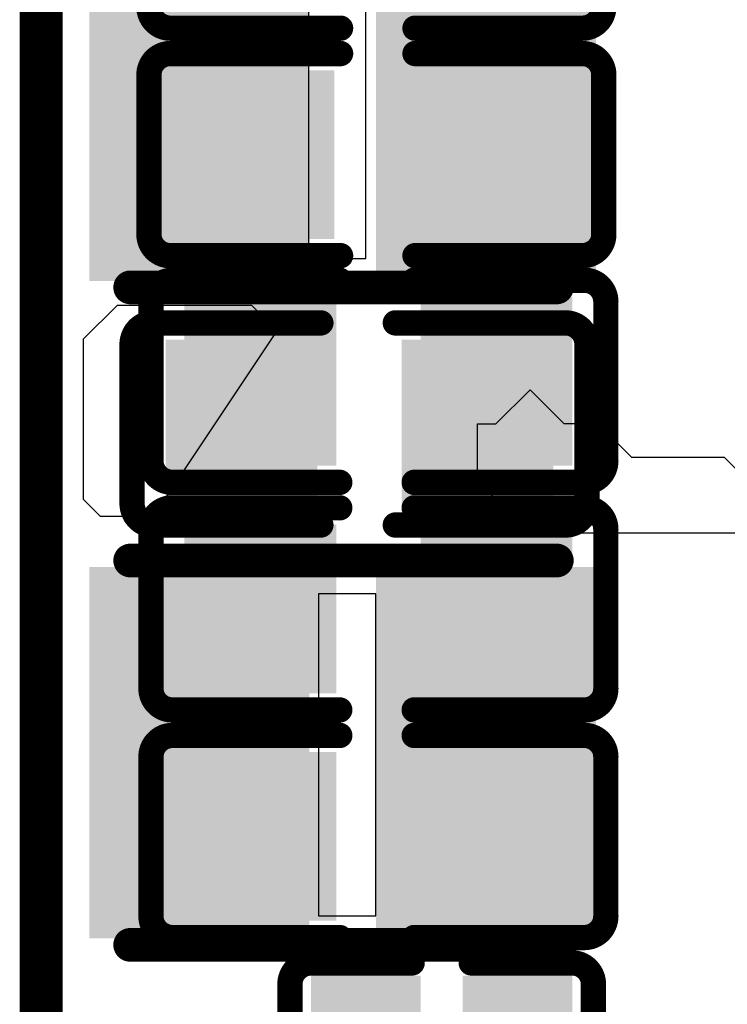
# Model space of a CAD drawing. Header units: millimetres. Extents: x -47 to 199, y -56 to 203.
# Tile 95 of 157: x 53.78 to 57.97, y 171.21 to 177.05. Entities that reach past the tile are written whole.
import ezdxf

# ---------------------------------------------------------------- set-up
doc = ezdxf.new("R2010")
doc.units = ezdxf.units.MM
doc.header["$LTSCALE"] = 1.21
doc.header["$MEASUREMENT"] = 0
doc.layers.get('0').update_dxf_attribs({"linetype": 'CONTINUOUS'})
for name, color, linetype in [('BottomLayer', 5, 'CONTINUOUS'), ('BottomOverlay', 54, 'CONTINUOUS'), ('BottomPaste', 16, 'CONTINUOUS'), ('BottomSolder', 6, 'CONTINUOUS'), ('KeepOutLayer', 6, 'CONTINUOUS'), ('TopLayer', 1, 'CONTINUOUS'), ('TopOverlay', 2, 'CONTINUOUS'), ('TopPaste', 8, 'CONTINUOUS'), ('TopSolder', 216, 'CONTINUOUS')]:
    doc.layers.add(name, color=color, linetype=linetype)

# ---------------------------------------------------------------- blocks, each defined once
blk = doc.blocks.new('C0402_B_46')
at = {"layer": 'BottomLayer'}
for points in [[(-0.02855, -0.01083), (-0.00689, -0.01083), (-0.02855, 0.01083), (-0.00689, 0.01083)], [(0.00689, -0.01083), (0.02855, -0.01083), (0.00689, 0.01083), (0.02855, 0.01083)]]:
    blk.add_solid(points, dxfattribs=at)
at = {"layer": 'BottomOverlay', "const_width": 0.00591}
for points in [[(-0.03543, 0.01076, -0.414214), (-0.03043, 0.01576)], [(0.03043, 0.01576, -0.414214), (0.03543, 0.01076)], [(-0.03043, -0.01575, -0.414214), (-0.03543, -0.01075)], [(0.03543, -0.01075, -0.414214), (0.03043, -0.01575)]]:
    blk.add_lwpolyline(points, format="xyb", dxfattribs=at)
for points in [[(-0.0069, 0.01576), (-0.03043, 0.01576)], [(0.03043, 0.01576), (0.0069, 0.01576)], [(-0.03543, 0.01076), (-0.03543, -0.01075)], [(0.03543, 0.01076), (0.03543, -0.01075)], [(-0.0069, -0.01575), (-0.03043, -0.01575)], [(0.03043, -0.01575), (0.0069, -0.01575)]]:
    blk.add_lwpolyline(points, dxfattribs=at)
at = {"layer": 'BottomOverlay', "const_width": 0.00296}
for points in [[(-0.03191, 0.01576, 1), (-0.02895, 0.01576, 1)], [(-0.03191, 0.01576, 1), (-0.02895, 0.01576, 1)], [(-0.00838, 0.01576, 1), (-0.00542, 0.01576, 1)], [(0.00542, 0.01576, 1), (0.00838, 0.01576, 1)], [(0.02895, 0.01576, 1), (0.03191, 0.01576, 1)], [(0.02895, 0.01576, 1), (0.03191, 0.01576, 1)], [(-0.03691, 0.01076, 1), (-0.03395, 0.01076, 1)], [(-0.03691, 0.01076, 1), (-0.03395, 0.01076, 1)], [(0.03395, 0.01076, 1), (0.03691, 0.01076, 1)], [(0.03395, 0.01076, 1), (0.03691, 0.01076, 1)], [(-0.03691, -0.01075, 1), (-0.03395, -0.01075, 1)], [(-0.03691, -0.01075, 1), (-0.03395, -0.01075, 1)], [(0.03395, -0.01075, 1), (0.03691, -0.01075, 1)], [(0.03395, -0.01075, 1), (0.03691, -0.01075, 1)], [(-0.03191, -0.01575, 1), (-0.02895, -0.01575, 1)], [(-0.03191, -0.01575, 1), (-0.02895, -0.01575, 1)], [(-0.00838, -0.01575, 1), (-0.00542, -0.01575, 1)], [(0.00542, -0.01575, 1), (0.00838, -0.01575, 1)], [(0.02895, -0.01575, 1), (0.03191, -0.01575, 1)], [(0.02895, -0.01575, 1), (0.03191, -0.01575, 1)]]:
    blk.add_lwpolyline(points, format="xyb", close=True, dxfattribs=at)
at = {"layer": 'BottomPaste'}
for points in [[(-0.02855, -0.01083), (-0.00689, -0.01083), (-0.02855, 0.01083), (-0.00689, 0.01083)], [(0.00689, -0.01083), (0.02855, -0.01083), (0.00689, 0.01083), (0.02855, 0.01083)]]:
    blk.add_solid(points, dxfattribs=at)
at = {"layer": 'BottomSolder'}
for points in [[(-0.03052, -0.0128), (-0.00493, -0.0128), (-0.03052, 0.0128), (-0.00493, 0.0128)], [(0.00493, -0.0128), (0.03052, -0.0128), (0.00493, 0.0128), (0.03052, 0.0128)]]:
    blk.add_solid(points, dxfattribs=at)
blk = doc.blocks.new('L2520_83')
at = {"layer": 'TopLayer'}
for points in [[(-0.05512, -0.03937), (-0.01181, -0.03937), (-0.05512, 0.03937), (-0.01181, 0.03937)], [(0.01181, -0.03937), (0.05512, -0.03937), (0.01181, 0.03937), (0.05512, 0.03937)]]:
    blk.add_solid(points, dxfattribs=at)
at = {"layer": 'TopOverlay', "const_width": 0.00787}
for points in [[(0.04961, 0.04488), (-0.05, 0.04488)], [(0.04961, -0.04488), (-0.05, -0.04488)]]:
    blk.add_lwpolyline(points, dxfattribs=at)
at = {"layer": 'TopOverlay', "const_width": 0.00394}
for points in [[(-0.05197, 0.04488, 1), (-0.04803, 0.04488, 1)], [(0.04764, 0.04488, 1), (0.05157, 0.04488, 1)], [(-0.05197, -0.04488, 1), (-0.04803, -0.04488, 1)], [(0.04764, -0.04488, 1), (0.05157, -0.04488, 1)]]:
    blk.add_lwpolyline(points, format="xyb", close=True, dxfattribs=at)
at = {"layer": 'TopPaste'}
for points in [[(-0.05512, -0.03937), (-0.01181, -0.03937), (-0.05512, 0.03937), (-0.01181, 0.03937)], [(0.01181, -0.03937), (0.05512, -0.03937), (0.01181, 0.03937), (0.05512, 0.03937)]]:
    blk.add_solid(points, dxfattribs=at)
at = {"layer": 'TopSolder'}
for points in [[(-0.05912, -0.04337), (-0.00781, -0.04337), (-0.05912, 0.04337), (-0.00781, 0.04337)], [(0.00781, -0.04337), (0.05912, -0.04337), (0.00781, 0.04337), (0.05912, 0.04337)]]:
    blk.add_solid(points, dxfattribs=at)
blk = doc.blocks.new('L2520_85')
at = {"layer": 'TopLayer'}
for points in [[(-0.05512, -0.03937), (-0.01181, -0.03937), (-0.05512, 0.03937), (-0.01181, 0.03937)], [(0.01181, -0.03937), (0.05512, -0.03937), (0.01181, 0.03937), (0.05512, 0.03937)]]:
    blk.add_solid(points, dxfattribs=at)
at = {"layer": 'TopOverlay', "const_width": 0.00787}
for points in [[(0.04961, 0.04488), (-0.05, 0.04488)], [(0.04961, -0.04488), (-0.05, -0.04488)]]:
    blk.add_lwpolyline(points, dxfattribs=at)
at = {"layer": 'TopOverlay', "const_width": 0.00394}
for points in [[(-0.05197, 0.04488, 1), (-0.04803, 0.04488, 1)], [(0.04764, 0.04488, 1), (0.05157, 0.04488, 1)], [(-0.05197, -0.04488, 1), (-0.04803, -0.04488, 1)], [(0.04764, -0.04488, 1), (0.05157, -0.04488, 1)]]:
    blk.add_lwpolyline(points, format="xyb", close=True, dxfattribs=at)
at = {"layer": 'TopPaste'}
for points in [[(-0.05512, -0.03937), (-0.01181, -0.03937), (-0.05512, 0.03937), (-0.01181, 0.03937)], [(0.01181, -0.03937), (0.05512, -0.03937), (0.01181, 0.03937), (0.05512, 0.03937)]]:
    blk.add_solid(points, dxfattribs=at)
at = {"layer": 'TopSolder'}
for points in [[(-0.05912, -0.04337), (-0.00781, -0.04337), (-0.05912, 0.04337), (-0.00781, 0.04337)], [(0.00781, -0.04337), (0.05912, -0.04337), (0.00781, 0.04337), (0.05912, 0.04337)]]:
    blk.add_solid(points, dxfattribs=at)
blk = doc.blocks.new('C0603_B_264')
at = {"layer": 'BottomLayer'}
for points in [[(-0.04331, 0.01772), (-0.04331, -0.01772), (-0.01181, 0.01772), (-0.01181, -0.01772)], [(0.01181, 0.01772), (0.01181, -0.01772), (0.04331, 0.01772), (0.04331, -0.01772)]]:
    blk.add_solid(points, dxfattribs=at)
at = {"layer": 'BottomOverlay', "const_width": 0.00591}
for points in [[(-0.0531, 0.0186, -0.414214), (-0.0481, 0.0236)], [(0.0481, 0.0236, -0.414214), (0.0531, 0.0186)], [(-0.0481, -0.0236, -0.414214), (-0.0531, -0.0186)], [(0.0531, -0.0186, -0.414214), (0.0481, -0.0236)]]:
    blk.add_lwpolyline(points, format="xyb", dxfattribs=at)
for points in [[(-0.0481, 0.0236), (-0.00836, 0.0236)], [(0.00902, 0.0236), (0.0481, 0.0236)], [(-0.0531, -0.0186), (-0.0531, 0.0186)], [(0.0531, -0.0186), (0.0531, 0.0186)], [(-0.0481, -0.0236), (-0.00836, -0.0236)], [(0.00902, -0.0236), (0.0481, -0.0236)]]:
    blk.add_lwpolyline(points, dxfattribs=at)
at = {"layer": 'BottomOverlay', "const_width": 0.00296}
for points in [[(-0.04958, 0.0236, 1), (-0.04662, 0.0236, 1)], [(-0.04958, 0.0236, 1), (-0.04662, 0.0236, 1)], [(-0.00984, 0.0236, 1), (-0.00688, 0.0236, 1)], [(0.00754, 0.0236, 1), (0.0105, 0.0236, 1)], [(0.04662, 0.0236, 1), (0.04958, 0.0236, 1)], [(0.04662, 0.0236, 1), (0.04958, 0.0236, 1)], [(-0.05458, 0.0186, 1), (-0.05162, 0.0186, 1)], [(-0.05458, 0.0186, 1), (-0.05162, 0.0186, 1)], [(0.05162, 0.0186, 1), (0.05458, 0.0186, 1)], [(0.05162, 0.0186, 1), (0.05458, 0.0186, 1)], [(-0.05458, -0.0186, 1), (-0.05162, -0.0186, 1)], [(-0.05458, -0.0186, 1), (-0.05162, -0.0186, 1)], [(0.05162, -0.0186, 1), (0.05458, -0.0186, 1)], [(0.05162, -0.0186, 1), (0.05458, -0.0186, 1)], [(-0.04958, -0.0236, 1), (-0.04662, -0.0236, 1)], [(-0.04958, -0.0236, 1), (-0.04662, -0.0236, 1)], [(-0.00984, -0.0236, 1), (-0.00688, -0.0236, 1)], [(0.00754, -0.0236, 1), (0.0105, -0.0236, 1)], [(0.04662, -0.0236, 1), (0.04958, -0.0236, 1)], [(0.04662, -0.0236, 1), (0.04958, -0.0236, 1)]]:
    blk.add_lwpolyline(points, format="xyb", close=True, dxfattribs=at)
at = {"layer": 'BottomPaste'}
for points in [[(-0.04331, 0.01772), (-0.04331, -0.01772), (-0.01181, 0.01772), (-0.01181, -0.01772)], [(0.01181, 0.01772), (0.01181, -0.01772), (0.04331, 0.01772), (0.04331, -0.01772)]]:
    blk.add_solid(points, dxfattribs=at)
at = {"layer": 'BottomSolder'}
for points in [[(-0.04528, 0.01969), (-0.04528, -0.01969), (-0.00984, 0.01969), (-0.00984, -0.01969)], [(0.00984, 0.01969), (0.00984, -0.01969), (0.04528, 0.01969), (0.04528, -0.01969)]]:
    blk.add_solid(points, dxfattribs=at)
blk = doc.blocks.new('C0603_B_274')
at = {"layer": 'BottomLayer'}
for points in [[(-0.04331, 0.01772), (-0.04331, -0.01772), (-0.01181, 0.01772), (-0.01181, -0.01772)], [(0.01181, 0.01772), (0.01181, -0.01772), (0.04331, 0.01772), (0.04331, -0.01772)]]:
    blk.add_solid(points, dxfattribs=at)
at = {"layer": 'BottomOverlay', "const_width": 0.00591}
for points in [[(-0.0531, 0.0186, -0.414214), (-0.0481, 0.0236)], [(0.0481, 0.0236, -0.414214), (0.0531, 0.0186)], [(-0.0481, -0.0236, -0.414214), (-0.0531, -0.0186)], [(0.0531, -0.0186, -0.414214), (0.0481, -0.0236)]]:
    blk.add_lwpolyline(points, format="xyb", dxfattribs=at)
for points in [[(-0.00836, 0.0236), (-0.0481, 0.0236)], [(0.0481, 0.0236), (0.00902, 0.0236)], [(-0.0531, 0.0186), (-0.0531, -0.0186)], [(0.0531, 0.0186), (0.0531, -0.0186)], [(-0.00836, -0.0236), (-0.0481, -0.0236)], [(0.0481, -0.0236), (0.00902, -0.0236)]]:
    blk.add_lwpolyline(points, dxfattribs=at)
at = {"layer": 'BottomOverlay', "const_width": 0.00296}
for points in [[(-0.04958, 0.0236, 1), (-0.04662, 0.0236, 1)], [(-0.04958, 0.0236, 1), (-0.04662, 0.0236, 1)], [(-0.00984, 0.0236, 1), (-0.00688, 0.0236, 1)], [(0.00754, 0.0236, 1), (0.0105, 0.0236, 1)], [(0.04662, 0.0236, 1), (0.04958, 0.0236, 1)], [(0.04662, 0.0236, 1), (0.04958, 0.0236, 1)], [(-0.05458, 0.0186, 1), (-0.05162, 0.0186, 1)], [(-0.05458, 0.0186, 1), (-0.05162, 0.0186, 1)], [(0.05162, 0.0186, 1), (0.05458, 0.0186, 1)], [(0.05162, 0.0186, 1), (0.05458, 0.0186, 1)], [(-0.05458, -0.0186, 1), (-0.05162, -0.0186, 1)], [(-0.05458, -0.0186, 1), (-0.05162, -0.0186, 1)], [(0.05162, -0.0186, 1), (0.05458, -0.0186, 1)], [(0.05162, -0.0186, 1), (0.05458, -0.0186, 1)], [(-0.04958, -0.0236, 1), (-0.04662, -0.0236, 1)], [(-0.04958, -0.0236, 1), (-0.04662, -0.0236, 1)], [(-0.00984, -0.0236, 1), (-0.00688, -0.0236, 1)], [(0.00754, -0.0236, 1), (0.0105, -0.0236, 1)], [(0.04662, -0.0236, 1), (0.04958, -0.0236, 1)], [(0.04662, -0.0236, 1), (0.04958, -0.0236, 1)]]:
    blk.add_lwpolyline(points, format="xyb", close=True, dxfattribs=at)
at = {"layer": 'BottomPaste'}
for points in [[(-0.04331, 0.01772), (-0.04331, -0.01772), (-0.01181, 0.01772), (-0.01181, -0.01772)], [(0.01181, 0.01772), (0.01181, -0.01772), (0.04331, 0.01772), (0.04331, -0.01772)]]:
    blk.add_solid(points, dxfattribs=at)
at = {"layer": 'BottomSolder'}
for points in [[(-0.04528, 0.01969), (-0.04528, -0.01969), (-0.00984, 0.01969), (-0.00984, -0.01969)], [(0.00984, 0.01969), (0.00984, -0.01969), (0.04528, 0.01969), (0.04528, -0.01969)]]:
    blk.add_solid(points, dxfattribs=at)
blk = doc.blocks.new('C0603_B_275')
at = {"layer": 'BottomLayer'}
for points in [[(-0.04331, 0.01772), (-0.04331, -0.01772), (-0.01181, 0.01772), (-0.01181, -0.01772)], [(0.01181, 0.01772), (0.01181, -0.01772), (0.04331, 0.01772), (0.04331, -0.01772)]]:
    blk.add_solid(points, dxfattribs=at)
at = {"layer": 'BottomOverlay', "const_width": 0.00591}
for points in [[(-0.0531, 0.0186, -0.414214), (-0.0481, 0.0236)], [(0.0481, 0.0236, -0.414214), (0.0531, 0.0186)], [(-0.0481, -0.0236, -0.414214), (-0.0531, -0.0186)], [(0.0531, -0.0186, -0.414214), (0.0481, -0.0236)]]:
    blk.add_lwpolyline(points, format="xyb", dxfattribs=at)
for points in [[(-0.00836, 0.0236), (-0.0481, 0.0236)], [(0.0481, 0.0236), (0.00902, 0.0236)], [(-0.0531, 0.0186), (-0.0531, -0.0186)], [(0.0531, 0.0186), (0.0531, -0.0186)], [(-0.00836, -0.0236), (-0.0481, -0.0236)], [(0.0481, -0.0236), (0.00902, -0.0236)]]:
    blk.add_lwpolyline(points, dxfattribs=at)
at = {"layer": 'BottomOverlay', "const_width": 0.00296}
for points in [[(-0.04958, 0.0236, 1), (-0.04662, 0.0236, 1)], [(-0.04958, 0.0236, 1), (-0.04662, 0.0236, 1)], [(-0.00984, 0.0236, 1), (-0.00688, 0.0236, 1)], [(0.00754, 0.0236, 1), (0.0105, 0.0236, 1)], [(0.04662, 0.0236, 1), (0.04958, 0.0236, 1)], [(0.04662, 0.0236, 1), (0.04958, 0.0236, 1)], [(-0.05458, 0.0186, 1), (-0.05162, 0.0186, 1)], [(-0.05458, 0.0186, 1), (-0.05162, 0.0186, 1)], [(0.05162, 0.0186, 1), (0.05458, 0.0186, 1)], [(0.05162, 0.0186, 1), (0.05458, 0.0186, 1)], [(-0.05458, -0.0186, 1), (-0.05162, -0.0186, 1)], [(-0.05458, -0.0186, 1), (-0.05162, -0.0186, 1)], [(0.05162, -0.0186, 1), (0.05458, -0.0186, 1)], [(0.05162, -0.0186, 1), (0.05458, -0.0186, 1)], [(-0.04958, -0.0236, 1), (-0.04662, -0.0236, 1)], [(-0.04958, -0.0236, 1), (-0.04662, -0.0236, 1)], [(-0.00984, -0.0236, 1), (-0.00688, -0.0236, 1)], [(0.00754, -0.0236, 1), (0.0105, -0.0236, 1)], [(0.04662, -0.0236, 1), (0.04958, -0.0236, 1)], [(0.04662, -0.0236, 1), (0.04958, -0.0236, 1)]]:
    blk.add_lwpolyline(points, format="xyb", close=True, dxfattribs=at)
at = {"layer": 'BottomPaste'}
for points in [[(-0.04331, 0.01772), (-0.04331, -0.01772), (-0.01181, 0.01772), (-0.01181, -0.01772)], [(0.01181, 0.01772), (0.01181, -0.01772), (0.04331, 0.01772), (0.04331, -0.01772)]]:
    blk.add_solid(points, dxfattribs=at)
at = {"layer": 'BottomSolder'}
for points in [[(-0.04528, 0.01969), (-0.04528, -0.01969), (-0.00984, 0.01969), (-0.00984, -0.01969)], [(0.00984, 0.01969), (0.00984, -0.01969), (0.04528, 0.01969), (0.04528, -0.01969)]]:
    blk.add_solid(points, dxfattribs=at)
blk = doc.blocks.new('C0603_279')
at = {"layer": 'TopLayer'}
for points in [[(-0.01181, -0.01772), (-0.01181, 0.01772), (-0.04331, -0.01772), (-0.04331, 0.01772)], [(0.04331, -0.01772), (0.04331, 0.01772), (0.01181, -0.01772), (0.01181, 0.01772)]]:
    blk.add_solid(points, dxfattribs=at)
at = {"layer": 'TopOverlay', "const_width": 0.00591}
for points in [[(-0.0531, 0.0186, -0.414214), (-0.0481, 0.0236)], [(0.0481, 0.0236, -0.414214), (0.0531, 0.0186)], [(-0.0481, -0.0236, -0.414214), (-0.0531, -0.0186)], [(0.0531, -0.0186, -0.414214), (0.0481, -0.0236)]]:
    blk.add_lwpolyline(points, format="xyb", dxfattribs=at)
for points in [[(-0.00836, 0.0236), (-0.0481, 0.0236)], [(0.0481, 0.0236), (0.00902, 0.0236)], [(-0.0531, 0.0186), (-0.0531, -0.0186)], [(0.0531, 0.0186), (0.0531, -0.0186)], [(-0.00836, -0.0236), (-0.0481, -0.0236)], [(0.0481, -0.0236), (0.00902, -0.0236)]]:
    blk.add_lwpolyline(points, dxfattribs=at)
at = {"layer": 'TopOverlay', "const_width": 0.00296}
for points in [[(-0.04958, 0.0236, 1), (-0.04662, 0.0236, 1)], [(-0.04958, 0.0236, 1), (-0.04662, 0.0236, 1)], [(-0.00984, 0.0236, 1), (-0.00688, 0.0236, 1)], [(0.00754, 0.0236, 1), (0.0105, 0.0236, 1)], [(0.04662, 0.0236, 1), (0.04958, 0.0236, 1)], [(0.04662, 0.0236, 1), (0.04958, 0.0236, 1)], [(-0.05458, 0.0186, 1), (-0.05162, 0.0186, 1)], [(-0.05458, 0.0186, 1), (-0.05162, 0.0186, 1)], [(0.05162, 0.0186, 1), (0.05458, 0.0186, 1)], [(0.05162, 0.0186, 1), (0.05458, 0.0186, 1)], [(-0.05458, -0.0186, 1), (-0.05162, -0.0186, 1)], [(-0.05458, -0.0186, 1), (-0.05162, -0.0186, 1)], [(0.05162, -0.0186, 1), (0.05458, -0.0186, 1)], [(0.05162, -0.0186, 1), (0.05458, -0.0186, 1)], [(-0.04958, -0.0236, 1), (-0.04662, -0.0236, 1)], [(-0.04958, -0.0236, 1), (-0.04662, -0.0236, 1)], [(-0.00984, -0.0236, 1), (-0.00688, -0.0236, 1)], [(0.00754, -0.0236, 1), (0.0105, -0.0236, 1)], [(0.04662, -0.0236, 1), (0.04958, -0.0236, 1)], [(0.04662, -0.0236, 1), (0.04958, -0.0236, 1)]]:
    blk.add_lwpolyline(points, format="xyb", close=True, dxfattribs=at)
at = {"layer": 'TopPaste'}
for points in [[(-0.01181, -0.01772), (-0.01181, 0.01772), (-0.04331, -0.01772), (-0.04331, 0.01772)], [(0.04331, -0.01772), (0.04331, 0.01772), (0.01181, -0.01772), (0.01181, 0.01772)]]:
    blk.add_solid(points, dxfattribs=at)
at = {"layer": 'TopSolder'}
for points in [[(-0.00984, -0.01969), (-0.00984, 0.01969), (-0.04528, -0.01969), (-0.04528, 0.01969)], [(0.04528, -0.01969), (0.04528, 0.01969), (0.00984, -0.01969), (0.00984, 0.01969)]]:
    blk.add_solid(points, dxfattribs=at)
blk = doc.blocks.new('C0603_B_385')
at = {"layer": 'BottomLayer'}
for points in [[(-0.04331, 0.01772), (-0.04331, -0.01772), (-0.01181, 0.01772), (-0.01181, -0.01772)], [(0.01181, 0.01772), (0.01181, -0.01772), (0.04331, 0.01772), (0.04331, -0.01772)]]:
    blk.add_solid(points, dxfattribs=at)
at = {"layer": 'BottomOverlay', "const_width": 0.00591}
for points in [[(-0.0531, 0.0186, -0.414214), (-0.0481, 0.0236)], [(0.0481, 0.0236, -0.414214), (0.0531, 0.0186)], [(-0.0481, -0.0236, -0.414214), (-0.0531, -0.0186)], [(0.0531, -0.0186, -0.414214), (0.0481, -0.0236)]]:
    blk.add_lwpolyline(points, format="xyb", dxfattribs=at)
for points in [[(-0.0481, 0.0236), (-0.00836, 0.0236)], [(0.00902, 0.0236), (0.0481, 0.0236)], [(-0.0531, -0.0186), (-0.0531, 0.0186)], [(0.0531, -0.0186), (0.0531, 0.0186)], [(-0.0481, -0.0236), (-0.00836, -0.0236)], [(0.00902, -0.0236), (0.0481, -0.0236)]]:
    blk.add_lwpolyline(points, dxfattribs=at)
at = {"layer": 'BottomOverlay', "const_width": 0.00296}
for points in [[(-0.04958, 0.0236, 1), (-0.04662, 0.0236, 1)], [(-0.04958, 0.0236, 1), (-0.04662, 0.0236, 1)], [(-0.00984, 0.0236, 1), (-0.00688, 0.0236, 1)], [(0.00754, 0.0236, 1), (0.0105, 0.0236, 1)], [(0.04662, 0.0236, 1), (0.04958, 0.0236, 1)], [(0.04662, 0.0236, 1), (0.04958, 0.0236, 1)], [(-0.05458, 0.0186, 1), (-0.05162, 0.0186, 1)], [(-0.05458, 0.0186, 1), (-0.05162, 0.0186, 1)], [(0.05162, 0.0186, 1), (0.05458, 0.0186, 1)], [(0.05162, 0.0186, 1), (0.05458, 0.0186, 1)], [(-0.05458, -0.0186, 1), (-0.05162, -0.0186, 1)], [(-0.05458, -0.0186, 1), (-0.05162, -0.0186, 1)], [(0.05162, -0.0186, 1), (0.05458, -0.0186, 1)], [(0.05162, -0.0186, 1), (0.05458, -0.0186, 1)], [(-0.04958, -0.0236, 1), (-0.04662, -0.0236, 1)], [(-0.04958, -0.0236, 1), (-0.04662, -0.0236, 1)], [(-0.00984, -0.0236, 1), (-0.00688, -0.0236, 1)], [(0.00754, -0.0236, 1), (0.0105, -0.0236, 1)], [(0.04662, -0.0236, 1), (0.04958, -0.0236, 1)], [(0.04662, -0.0236, 1), (0.04958, -0.0236, 1)]]:
    blk.add_lwpolyline(points, format="xyb", close=True, dxfattribs=at)
at = {"layer": 'BottomPaste'}
for points in [[(-0.04331, 0.01772), (-0.04331, -0.01772), (-0.01181, 0.01772), (-0.01181, -0.01772)], [(0.01181, 0.01772), (0.01181, -0.01772), (0.04331, 0.01772), (0.04331, -0.01772)]]:
    blk.add_solid(points, dxfattribs=at)
at = {"layer": 'BottomSolder'}
for points in [[(-0.04528, 0.01969), (-0.04528, -0.01969), (-0.00984, 0.01969), (-0.00984, -0.01969)], [(0.00984, 0.01969), (0.00984, -0.01969), (0.04528, 0.01969), (0.04528, -0.01969)]]:
    blk.add_solid(points, dxfattribs=at)
blk = doc.blocks.new('C0603_B_386')
at = {"layer": 'BottomLayer'}
for points in [[(-0.04331, 0.01772), (-0.04331, -0.01772), (-0.01181, 0.01772), (-0.01181, -0.01772)], [(0.01181, 0.01772), (0.01181, -0.01772), (0.04331, 0.01772), (0.04331, -0.01772)]]:
    blk.add_solid(points, dxfattribs=at)
at = {"layer": 'BottomOverlay', "const_width": 0.00591}
for points in [[(-0.0531, 0.0186, -0.414214), (-0.0481, 0.0236)], [(0.0481, 0.0236, -0.414214), (0.0531, 0.0186)], [(-0.0481, -0.0236, -0.414214), (-0.0531, -0.0186)], [(0.0531, -0.0186, -0.414214), (0.0481, -0.0236)]]:
    blk.add_lwpolyline(points, format="xyb", dxfattribs=at)
for points in [[(-0.00836, 0.0236), (-0.0481, 0.0236)], [(0.0481, 0.0236), (0.00902, 0.0236)], [(-0.0531, 0.0186), (-0.0531, -0.0186)], [(0.0531, 0.0186), (0.0531, -0.0186)], [(-0.00836, -0.0236), (-0.0481, -0.0236)], [(0.0481, -0.0236), (0.00902, -0.0236)]]:
    blk.add_lwpolyline(points, dxfattribs=at)
at = {"layer": 'BottomOverlay', "const_width": 0.00296}
for points in [[(-0.04958, 0.0236, 1), (-0.04662, 0.0236, 1)], [(-0.04958, 0.0236, 1), (-0.04662, 0.0236, 1)], [(-0.00984, 0.0236, 1), (-0.00688, 0.0236, 1)], [(0.00754, 0.0236, 1), (0.0105, 0.0236, 1)], [(0.04662, 0.0236, 1), (0.04958, 0.0236, 1)], [(0.04662, 0.0236, 1), (0.04958, 0.0236, 1)], [(-0.05458, 0.0186, 1), (-0.05162, 0.0186, 1)], [(-0.05458, 0.0186, 1), (-0.05162, 0.0186, 1)], [(0.05162, 0.0186, 1), (0.05458, 0.0186, 1)], [(0.05162, 0.0186, 1), (0.05458, 0.0186, 1)], [(-0.05458, -0.0186, 1), (-0.05162, -0.0186, 1)], [(-0.05458, -0.0186, 1), (-0.05162, -0.0186, 1)], [(0.05162, -0.0186, 1), (0.05458, -0.0186, 1)], [(0.05162, -0.0186, 1), (0.05458, -0.0186, 1)], [(-0.04958, -0.0236, 1), (-0.04662, -0.0236, 1)], [(-0.04958, -0.0236, 1), (-0.04662, -0.0236, 1)], [(-0.00984, -0.0236, 1), (-0.00688, -0.0236, 1)], [(0.00754, -0.0236, 1), (0.0105, -0.0236, 1)], [(0.04662, -0.0236, 1), (0.04958, -0.0236, 1)], [(0.04662, -0.0236, 1), (0.04958, -0.0236, 1)]]:
    blk.add_lwpolyline(points, format="xyb", close=True, dxfattribs=at)
at = {"layer": 'BottomPaste'}
for points in [[(-0.04331, 0.01772), (-0.04331, -0.01772), (-0.01181, 0.01772), (-0.01181, -0.01772)], [(0.01181, 0.01772), (0.01181, -0.01772), (0.04331, 0.01772), (0.04331, -0.01772)]]:
    blk.add_solid(points, dxfattribs=at)
at = {"layer": 'BottomSolder'}
for points in [[(-0.04528, 0.01969), (-0.04528, -0.01969), (-0.00984, 0.01969), (-0.00984, -0.01969)], [(0.00984, 0.01969), (0.00984, -0.01969), (0.04528, 0.01969), (0.04528, -0.01969)]]:
    blk.add_solid(points, dxfattribs=at)

msp = doc.modelspace()

# ---------------------------------------------------------------- linework, layer by layer
at = {"layer": 'BottomLayer'}
for p, q in [((54.3525, 175.3516), (54.1525, 175.1516)), ((55.1525, 175.3516), (54.3525, 175.3516)), ((55.3025, 175.2016), (55.1525, 175.3516)), ((54.6025, 174.1516), (55.3025, 175.2016)), ((54.1525, 175.1516), (54.1525, 174.2016)), ((54.1525, 174.2016), (54.2525, 174.1016)), ((54.5525, 174.1016), (54.6025, 174.1516)), ((54.2525, 174.1016), (54.5525, 174.1016))]:
    msp.add_line(p, q, dxfattribs=at)
at = {"layer": 'KeepOutLayer', "const_width": 0.254}
msp.add_lwpolyline([(53.9025, 166.0164), (53.9025, 200.0016)], dxfattribs=at)
at = {"layer": 'TopLayer'}
for p, q in [((55.4875, 177.5406), (55.4875, 175.6306)), ((55.8275, 175.6306), (55.8275, 177.5406)), ((55.4875, 175.6306), (55.8275, 175.6306)), ((56.5995, 174.6486), (56.8025, 174.8516)), ((56.8025, 174.8516), (57.0025, 174.6516)), ((56.4905, 174.3136), (56.4905, 174.6486)), ((56.4905, 174.6486), (56.5995, 174.6486)), ((57.0025, 174.6516), (57.2025, 174.6516)), ((57.2025, 174.6516), (57.4025, 174.4516)), ((57.4025, 174.4516), (57.9525, 174.4516)), ((57.9525, 174.4516), (58.1025, 174.3016)), ((56.8025, 174.0016), (56.4905, 174.3136)), ((58.1025, 174.0016), (56.8025, 174.0016)), ((55.8875, 173.6406), (55.5475, 173.6406)), ((55.5475, 173.6406), (55.5475, 171.7306)), ((55.8875, 171.7306), (55.8875, 173.6406)), ((55.5475, 171.7306), (55.8875, 171.7306))]:
    msp.add_line(p, q, dxfattribs=at)

# ---------------------------------------------------------------- block references
at = {"xscale": 25.4, "yscale": 25.4, "zscale": 25.4}
for name, p in [('C0603_B_264', (55.8905, 177.5957)), ('C0603_B_385', (55.8905, 176.2463))]:
    msp.add_blockref(name, p, dxfattribs=at)
at = {"xscale": 25.4, "yscale": 25.4, "zscale": 25.4, "rotation": 180}
for name, p in [('L2520_83', (55.6905, 176.5986)), ('C0603_B_386', (55.9025, 174.9016)), ('C0603_279', (55.7905, 174.6486)), ('C0603_B_275', (55.9025, 173.5516)), ('L2520_85', (55.6905, 172.6986)), ('C0603_B_274', (55.9025, 172.2016)), ('C0402_B_46', (56.2778, 171.0516))]:
    msp.add_blockref(name, p, dxfattribs=at)

doc.saveas('drawing.dxf')
